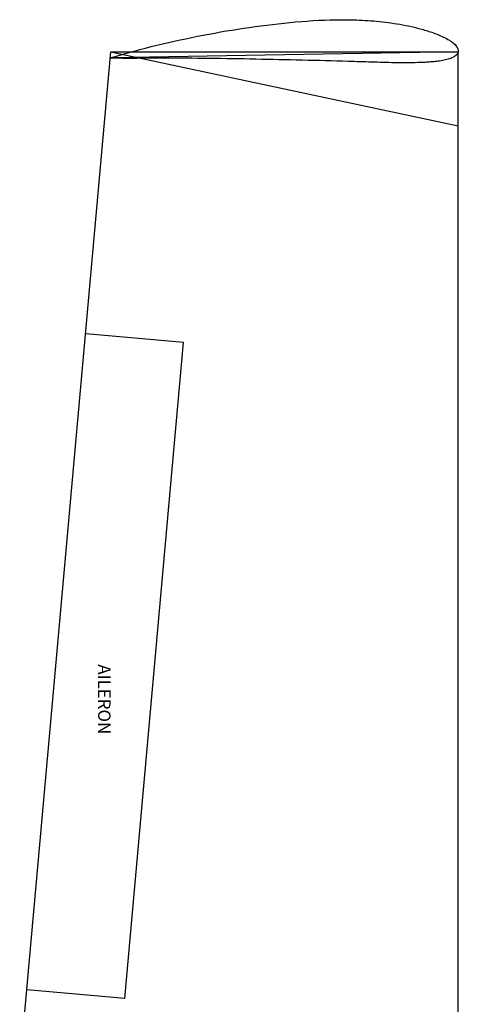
# Model space of a CAD drawing. Header units: millimetres. Extents: x 2217 to 6005, y 1873 to 4657.
# Tile 8 of 12: x 5381 to 5621, y 3050 to 3589. Entities that reach past the tile are written whole.
import ezdxf

# ---------------------------------------------------------------- set-up
doc = ezdxf.new("R2010")
doc.units = ezdxf.units.MM
doc.layers.add('7', color=7, linetype='Continuous')
doc.styles.get("Standard").update_dxf_attribs({"font": 'arial.ttf'})

msp = doc.modelspace()

# ---------------------------------------------------------------- linework, layer by layer
at = {"color": 1}
for p, q in [((5381.27, 3013.66), (5431.16, 3571.06)), ((5431.16, 3571.06), (5621.13, 3530.68)), ((5621.13, 2731.06), (5621.13, 3530.68)), ((5470.93, 3412.07), (5417.36, 3416.86)), ((5438.81, 3053.27), (5470.93, 3412.07)), ((5438.81, 3053.27), (5385.24, 3058.06))]:
    msp.add_line(p, q, dxfattribs=at)
at = {"color": 4}
for p in [(5431.16, 3571.06), (5621.13, 3530.68)]:
    msp.add_line(p, (5621.13, 3571.06), dxfattribs=at)
at = {"layer": '7', "color": 1, "linetype": 'Continuous'}
for points in [[(5431.16, 3567.87), (5432.73, 3568.33), (5434.3, 3568.78), (5435.88, 3569.24), (5437.45, 3569.69), (5439.03, 3570.14), (5440.61, 3570.59), (5442.18, 3571.02), (5443.76, 3571.45), (5445.33, 3571.87), (5446.91, 3572.29), (5448.49, 3572.7), (5450.07, 3573.11), (5453.21, 3573.91), (5456.36, 3574.69), (5459.51, 3575.44), (5462.66, 3576.18), (5465.83, 3576.9), (5468.99, 3577.6), (5472.14, 3578.27), (5475.29, 3578.93), (5478.44, 3579.56), (5481.6, 3580.18), (5484.76, 3580.78), (5487.93, 3581.36), (5491.08, 3581.92), (5494.23, 3582.47), (5497.39, 3583), (5500.55, 3583.51), (5503.71, 3583.99), (5506.88, 3584.46), (5510.03, 3584.9), (5513.19, 3585.32), (5516.35, 3585.72), (5519.51, 3586.1), (5522.67, 3586.46), (5525.84, 3586.8), (5529, 3587.11), (5532.16, 3587.41), (5535.32, 3587.67), (5538.48, 3587.91), (5541.65, 3588.12), (5544.82, 3588.3), (5547.98, 3588.45), (5551.15, 3588.55), (5554.31, 3588.62), (5557.48, 3588.65), (5560.65, 3588.63), (5563.82, 3588.57), (5565.4, 3588.52), (5566.99, 3588.46), (5568.57, 3588.38), (5570.16, 3588.29), (5571.74, 3588.19), (5573.33, 3588.08), (5574.92, 3587.95), (5576.5, 3587.8), (5578.09, 3587.65), (5579.68, 3587.48), (5581.26, 3587.29), (5582.84, 3587.09), (5584.44, 3586.87), (5586.03, 3586.64), (5587.62, 3586.39), (5589.21, 3586.12), (5590.79, 3585.84), (5592.37, 3585.53), (5593.97, 3585.2), (5595.57, 3584.85), (5597.17, 3584.48), (5598.75, 3584.09), (5600.34, 3583.67), (5601.91, 3583.24), (5602.72, 3583), (5603.52, 3582.77), (5604.31, 3582.52), (5605.11, 3582.27), (5605.9, 3582.01), (5606.69, 3581.74), (5607.5, 3581.46), (5608.3, 3581.16), (5609.1, 3580.86), (5609.89, 3580.54), (5610.68, 3580.21), (5611.47, 3579.87), (5612.3, 3579.5), (5613.12, 3579.12), (5613.93, 3578.72), (5614.73, 3578.3), (5615.51, 3577.87), (5616.27, 3577.41), (5616.68, 3577.16), (5617.09, 3576.89), (5617.49, 3576.61), (5617.88, 3576.31), (5618.28, 3576), (5618.67, 3575.65), (5619.36, 3574.99), (5619.99, 3574.26), (5620.54, 3573.48), (5620.94, 3572.68), (5621.15, 3571.86), (5621.13, 3571.06), (5620.96, 3570.52), (5620.67, 3570), (5620.29, 3569.52), (5619.84, 3569.07), (5619.33, 3568.66), (5618.8, 3568.3), (5618.42, 3568.08), (5618.03, 3567.88), (5617.64, 3567.71), (5617.24, 3567.55), (5616.85, 3567.4), (5616.44, 3567.27), (5615.68, 3567.03), (5614.9, 3566.82), (5614.11, 3566.63), (5613.31, 3566.45), (5612.52, 3566.3), (5611.71, 3566.16), (5610.92, 3566.04), (5610.14, 3565.93), (5609.35, 3565.83), (5608.56, 3565.74), (5607.76, 3565.67), (5606.97, 3565.6), (5606.18, 3565.53), (5605.39, 3565.47), (5604.6, 3565.42), (5603.81, 3565.37), (5603.02, 3565.32), (5602.23, 3565.28), (5600.65, 3565.21), (5599.06, 3565.16), (5597.48, 3565.12), (5595.9, 3565.1), (5594.31, 3565.08), (5592.73, 3565.07), (5591.15, 3565.07), (5589.56, 3565.08), (5587.98, 3565.09), (5586.39, 3565.11), (5584.81, 3565.13), (5583.23, 3565.17), (5581.64, 3565.21), (5580.06, 3565.25), (5578.47, 3565.3), (5576.89, 3565.35), (5575.31, 3565.4), (5573.72, 3565.45), (5572.14, 3565.5), (5570.55, 3565.55), (5568.97, 3565.6), (5567.38, 3565.64), (5565.8, 3565.69), (5564.21, 3565.74), (5561.04, 3565.83), (5557.88, 3565.92), (5554.71, 3566.01), (5551.54, 3566.1), (5548.37, 3566.18), (5545.2, 3566.27), (5542.03, 3566.34), (5538.86, 3566.41), (5535.7, 3566.48), (5532.53, 3566.55), (5529.36, 3566.61), (5526.19, 3566.68), (5523.02, 3566.75), (5519.85, 3566.82), (5516.69, 3566.89), (5513.52, 3566.96), (5510.35, 3567.03), (5507.18, 3567.1), (5504.01, 3567.16), (5500.85, 3567.22), (5497.68, 3567.28), (5494.51, 3567.33), (5491.34, 3567.38), (5488.17, 3567.42), (5485, 3567.45), (5481.84, 3567.49), (5478.67, 3567.51), (5475.5, 3567.54), (5472.34, 3567.55), (5469.17, 3567.57), (5466, 3567.58), (5462.83, 3567.59), (5459.67, 3567.59), (5456.5, 3567.58), (5453.33, 3567.57), (5450.16, 3567.55), (5448.58, 3567.53), (5447, 3567.52), (5445.41, 3567.5), (5443.83, 3567.49), (5442.25, 3567.49), (5440.66, 3567.49), (5439.08, 3567.5), (5437.5, 3567.51), (5435.91, 3567.54), (5434.33, 3567.56), (5432.75, 3567.59), (5431.16, 3567.62), (5431.16, 3567.87)], [(5621.13, 3571.06), (5431.16, 3567.74)]]:
    msp.add_lwpolyline(points, dxfattribs=at)

# ---------------------------------------------------------------- texts
at = {"color": 1, "insert": (5430.95, 3197.78), "char_height": 6.787, "attachment_point": 3, "rotation": 270}
msp.add_mtext_dynamic_manual_height_columns('AILERON', width=61.1713, gutter_width=12.5, heights=[0], dxfattribs=at)

doc.saveas('drawing.dxf')
